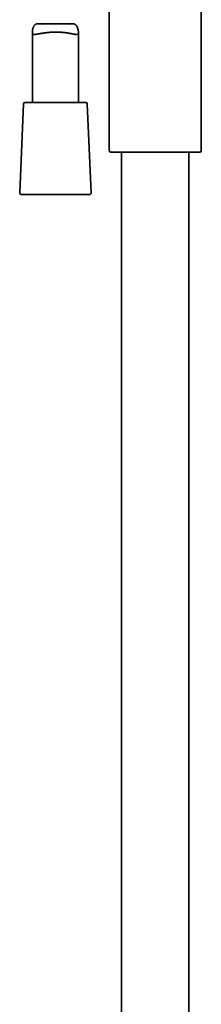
# Model space of a CAD drawing. Header units: millimetres. Extents: x 8 to 1763, y 12 to 2805.
# Tile 15 of 28: x 512 to 571, y 1833 to 2154. Entities that reach past the tile are written whole.
import ezdxf

# ---------------------------------------------------------------- set-up
doc = ezdxf.new("R2010")
doc.units = ezdxf.units.MM

msp = doc.modelspace()

# ---------------------------------------------------------------- linework, layer by layer
at = {"color": 7, "linetype": 'Continuous', "lineweight": 35}
for p, q in [((570.76, 2111.87), (570.76, 2206.5)), ((540.76, 2167.85), (540.76, 2111.87)), ((528.77, 2153.02), (517.6, 2153.02)), ((515.76, 2150.36), (515.76, 2127.33)), ((530.76, 2127.33), (530.76, 2150.22)), ((512.89, 2126.86), (511.63, 2097.86)), ((523.42, 2127.33), (513.39, 2127.33)), ((533.13, 2127.33), (523.42, 2127.33)), ((534.89, 2097.86), (533.63, 2126.86)), ((541.05, 2111.16), (570.47, 2111.16)), ((544.81, 2111.16), (544.81, 1626.99)), ((566.71, 1629.12), (566.71, 2111.16)), ((512.13, 2097.33), (534.39, 2097.33))]:
    msp.add_line(p, q, dxfattribs=at)
for centre, radius, start, end in [((513.39, 2126.83), 0.5, 90, 177.5187), ((533.13, 2126.83), 0.5, 2.4813, 90), ((541.76, 2111.87), 1, 180, 225), ((569.76, 2111.87), 1, 315, 0), ((512.13, 2097.83), 0.5, 177.5187, 270), ((534.39, 2097.83), 0.5, 270, 2.4813)]:
    msp.add_arc(centre, radius, start, end, dxfattribs=at)
msp.add_open_spline([(517.6, 2153.01), (517.54, 2153.01), (517.4, 2153.01), (517.2, 2152.99), (517.01, 2152.94), (516.83, 2152.87), (516.67, 2152.77), (516.52, 2152.65), (516.4, 2152.5), (516.28, 2152.34), (516.17, 2152.15), (516.08, 2151.93), (515.99, 2151.7), (515.92, 2151.45), (515.86, 2151.21), (515.81, 2150.96), (515.78, 2150.73), (515.76, 2150.5), (515.76, 2150.28), (515.77, 2150.09), (515.81, 2149.92), (515.87, 2149.79), (515.96, 2149.68), (516.07, 2149.6), (516.2, 2149.55), (516.36, 2149.53), (516.56, 2149.52), (516.81, 2149.54), (517.13, 2149.58), (517.48, 2149.64), (517.87, 2149.71), (518.28, 2149.79), (518.73, 2149.87), (519.21, 2149.95), (519.68, 2150.02), (520.11, 2150.08), (520.5, 2150.12), (520.91, 2150.17), (521.32, 2150.2), (521.73, 2150.23), (522.13, 2150.25), (522.56, 2150.27), (523.03, 2150.28), (523.54, 2150.29), (524.08, 2150.28), (524.64, 2150.26), (525.21, 2150.22), (525.79, 2150.17), (526.35, 2150.11), (526.9, 2150.04), (527.42, 2149.96), (527.91, 2149.88), (528.38, 2149.79), (528.78, 2149.72), (529.1, 2149.66), (529.36, 2149.61), (529.6, 2149.57), (529.82, 2149.54), (530.01, 2149.52), (530.19, 2149.52), (530.34, 2149.54), (530.48, 2149.58), (530.58, 2149.65), (530.67, 2149.74), (530.72, 2149.87), (530.76, 2150.03), (530.77, 2150.22), (530.75, 2150.45), (530.72, 2150.72), (530.67, 2151.03), (530.59, 2151.34), (530.49, 2151.65), (530.36, 2151.96), (530.23, 2152.22), (530.08, 2152.44), (529.93, 2152.61), (529.76, 2152.76), (529.56, 2152.87), (529.35, 2152.95), (529.11, 2153), (528.92, 2153.02), (528.8, 2153.02), (528.77, 2153.01)], degree=3, knots=[0, 0, 0, 0, 0.0081522, 0.0174046, 0.0267133, 0.0360878, 0.0455398, 0.0547834, 0.0640911, 0.0734478, 0.0828415, 0.0938164, 0.1048181, 0.1158611, 0.1269176, 0.1380206, 0.1491404, 0.1603099, 0.1715221, 0.1833437, 0.195261, 0.2072779, 0.2193969, 0.2311981, 0.2430833, 0.2550445, 0.2670756, 0.2827479, 0.2985398, 0.3145542, 0.330672, 0.3466233, 0.3626683, 0.3789051, 0.3952409, 0.4071675, 0.4191344, 0.4309017, 0.4427088, 0.4543155, 0.4659615, 0.4764686, 0.4902492, 0.5040972, 0.5192068, 0.5344051, 0.550877, 0.5674617, 0.5842182, 0.6012072, 0.6179725, 0.6349617, 0.6520637, 0.6693971, 0.6813281, 0.6933001, 0.7050766, 0.7168976, 0.7285277, 0.7402094, 0.7521253, 0.7641126, 0.7761802, 0.7883402, 0.8002815, 0.812324, 0.8244688, 0.8367137, 0.8507534, 0.8648562, 0.8790252, 0.8932214, 0.9073812, 0.9215926, 0.9321482, 0.9427614, 0.9534561, 0.9642618, 0.9748371, 0.9855133, 0.9962751, 1, 1, 1, 1], dxfattribs=at)

doc.saveas('drawing.dxf')
